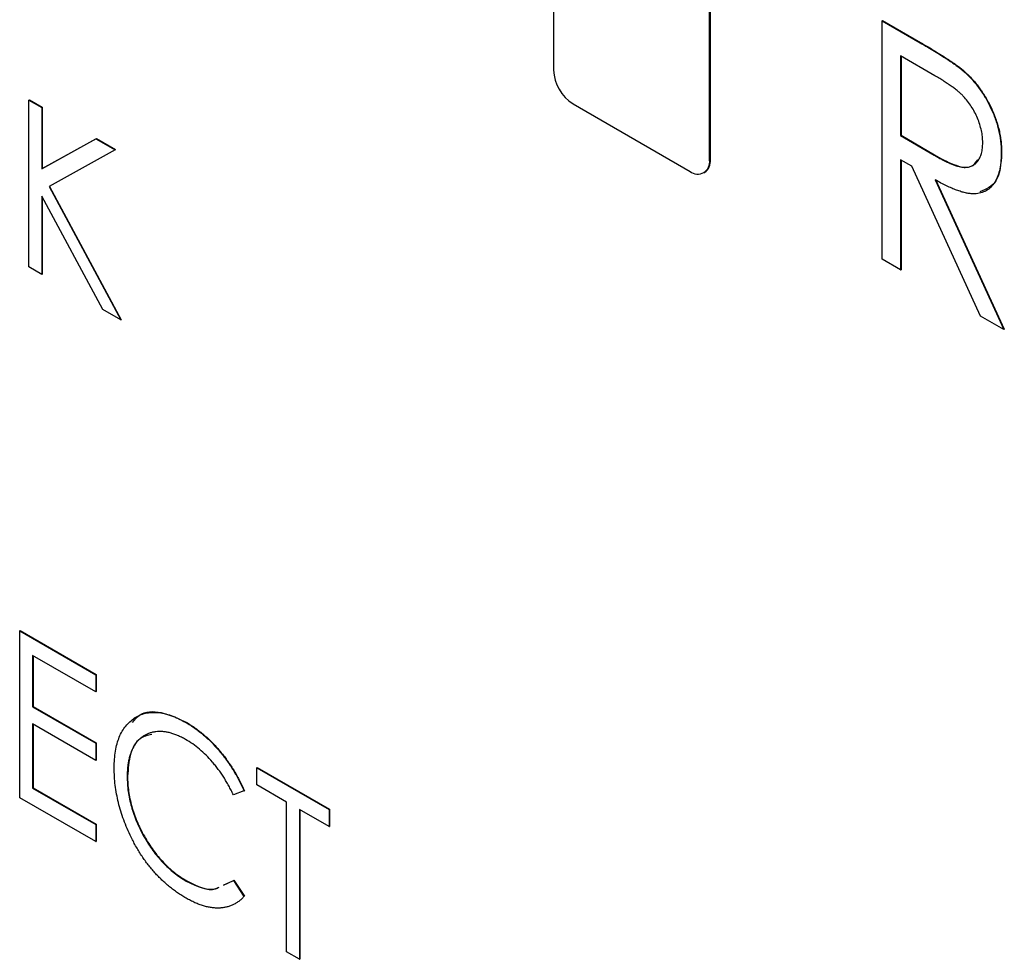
# Model space of a CAD drawing. Header units: millimetres. Extents: x 0 to 420, y 0 to 297.
# Tile 61 of 106: x 323.66 to 328.12, y 201.2 to 205.46. Entities that reach past the tile are written whole.
import ezdxf

# ---------------------------------------------------------------- set-up
doc = ezdxf.new("R2010")
doc.units = ezdxf.units.MM

msp = doc.modelspace()

# ---------------------------------------------------------------- linework, layer by layer
at = {"color": 7, "linetype": 'Continuous', "lineweight": 25}
for p, q in [((326.0793, 206.3361), (326.0793, 205.2338)), ((326.7864, 204.8256), (326.7864, 205.9279)), ((326.79, 204.8276), (326.79, 205.93)), ((327.5677, 205.4568), (327.5695, 205.4578)), ((327.5677, 205.4568), (327.7396, 205.3576)), ((327.5677, 204.3766), (327.5677, 205.4568)), ((327.5695, 205.4578), (327.7413, 205.3586)), ((327.7396, 205.3576), (327.7413, 205.3586)), ((327.807, 205.2079), (327.6517, 205.2976)), ((327.6517, 205.2976), (327.6517, 204.9375)), ((327.6534, 205.2965), (327.6534, 204.9385)), ((327.9344, 205.2304), (327.9362, 205.2314)), ((323.7033, 205.0977), (323.7051, 205.0988)), ((323.7033, 205.0977), (323.7621, 205.0638)), ((323.7033, 204.3416), (323.7033, 205.0977)), ((323.7051, 205.0988), (323.7638, 205.0648)), ((323.7621, 205.0638), (323.7638, 205.0648)), ((323.7621, 205.0638), (323.7621, 204.786)), ((323.7638, 205.0648), (323.7638, 204.787)), ((326.1677, 205.0807), (326.698, 204.7746)), ((327.6517, 204.9375), (327.6534, 204.9385)), ((327.6517, 204.9375), (327.8035, 204.8484)), ((327.6534, 204.9385), (327.8052, 204.8494)), ((323.7621, 204.786), (324.0067, 204.9226)), ((323.7638, 204.787), (324.0085, 204.9236)), ((324.0067, 204.9226), (324.0085, 204.9236)), ((324.0067, 204.9226), (324.0937, 204.8724)), ((324.0085, 204.9236), (324.0954, 204.8734)), ((324.0937, 204.8724), (323.7949, 204.7056)), ((324.0937, 204.8724), (324.0954, 204.8734)), ((327.8035, 204.8484), (327.8052, 204.8494)), ((328.1074, 204.8564), (328.1092, 204.8574)), ((326.7864, 204.8256), (326.79, 204.8276)), ((327.7019, 204.7977), (327.6517, 204.8267)), ((327.6517, 204.8267), (327.6517, 204.3281)), ((327.6534, 204.8257), (327.6534, 204.3292)), ((328.0133, 204.1194), (327.7019, 204.7977)), ((323.7621, 204.786), (323.7638, 204.787)), ((326.7605, 204.7684), (326.7641, 204.7704)), ((323.7966, 204.7066), (324.1206, 204.1027)), ((327.8078, 204.7366), (328.1194, 204.0581)), ((327.8095, 204.7376), (328.1212, 204.0591)), ((324.0374, 204.1487), (323.7621, 204.662)), ((323.7621, 204.662), (323.7621, 204.3077)), ((323.7949, 204.7056), (324.1189, 204.1017)), ((323.7638, 204.6587), (323.7638, 204.3087)), ((327.6517, 204.3281), (327.5677, 204.3766)), ((323.7621, 204.3077), (323.7033, 204.3416)), ((323.7621, 204.3077), (323.7638, 204.3087)), ((327.6517, 204.3281), (327.6534, 204.3292)), ((324.1189, 204.1017), (324.0374, 204.1487)), ((324.1189, 204.1017), (324.1206, 204.1027)), ((328.1194, 204.0581), (328.0133, 204.1194)), ((328.1194, 204.0581), (328.1212, 204.0591)), ((323.6613, 202.6928), (323.6631, 202.6938)), ((323.6613, 202.6928), (324.0055, 202.4941)), ((323.6613, 201.9366), (323.6613, 202.6928)), ((323.6631, 202.6938), (324.0073, 202.4951)), ((324.0055, 202.4165), (323.7201, 202.5813)), ((323.7201, 202.5813), (323.7201, 202.3486)), ((323.7219, 202.5803), (323.7219, 202.3496)), ((324.0055, 202.4941), (324.0073, 202.4951)), ((324.0055, 202.4941), (324.0055, 202.4165)), ((324.0073, 202.4951), (324.0073, 202.4175)), ((324.0055, 202.4165), (324.0073, 202.4175)), ((323.7201, 202.3486), (323.7219, 202.3496)), ((323.7201, 202.3486), (324.0055, 202.1838)), ((323.7219, 202.3496), (324.0073, 202.1849)), ((324.0055, 202.1063), (323.7201, 202.2711)), ((323.7201, 202.2711), (323.7201, 201.9802)), ((323.7219, 202.27), (323.7219, 201.9813)), ((324.414, 202.2776), (324.4158, 202.2787)), ((324.0055, 202.1838), (324.0073, 202.1849)), ((324.0055, 202.1838), (324.0055, 202.1063)), ((324.0073, 202.1849), (324.0073, 202.1073)), ((324.0055, 202.1063), (324.0073, 202.1073)), ((324.1482, 202.0328), (324.15, 202.0339)), ((324.7359, 202.0724), (324.7377, 202.0734)), ((324.7359, 201.9949), (324.7359, 202.0724)), ((324.7359, 202.0724), (325.0633, 201.8834)), ((324.7377, 202.0734), (325.0651, 201.8844)), ((324.8702, 201.9173), (324.7359, 201.9949)), ((323.7201, 201.9802), (323.7219, 201.9813)), ((323.7201, 201.9802), (324.0055, 201.8155)), ((323.7219, 201.9813), (324.0073, 201.8165)), ((324.6771, 201.9676), (324.6291, 201.9499)), ((324.6771, 201.9676), (324.6789, 201.9686)), ((324.0055, 201.7379), (323.6613, 201.9366)), ((324.8702, 201.2387), (324.8702, 201.9173)), ((325.0633, 201.8059), (324.929, 201.8834)), ((324.929, 201.8834), (324.929, 201.2048)), ((324.9307, 201.8824), (324.9307, 201.2058)), ((325.0633, 201.8834), (325.0651, 201.8844)), ((325.0633, 201.8834), (325.0633, 201.8059)), ((325.0651, 201.8844), (325.0651, 201.8069)), ((324.0055, 201.8155), (324.0073, 201.8165)), ((324.0055, 201.8155), (324.0055, 201.7379)), ((324.0073, 201.8165), (324.0073, 201.7389)), ((325.0633, 201.8059), (325.0651, 201.8069)), ((324.0055, 201.7379), (324.0073, 201.7389)), ((324.4161, 201.5591), (324.4179, 201.5601)), ((324.5845, 201.541), (324.6291, 201.5621)), ((324.5863, 201.542), (324.6131, 201.5547)), ((324.6291, 201.5621), (324.6309, 201.5631)), ((324.6291, 201.5621), (324.6771, 201.4894)), ((324.6309, 201.5631), (324.6789, 201.4904)), ((324.6771, 201.4894), (324.6789, 201.4904)), ((324.929, 201.2048), (324.8702, 201.2387)), ((324.929, 201.2048), (324.9307, 201.2058))]:
    msp.add_line(p, q, dxfattribs=at)
for centre, radius, start, end in [((326.2712, 205.2425), 0.1921, 182.6055, 237.3945), ((326.7325, 204.8169), 0.0546, 230.7967, 9.214), ((326.7287, 204.8209), 0.0616, 305.0133, 6.2988)]:
    msp.add_arc(centre, radius, start, end, dxfattribs=at)
for points, knots in [([(327.7396, 205.3576), (327.7511, 205.3509), (327.7731, 205.3381), (327.8047, 205.3193), (327.8334, 205.3013), (327.8593, 205.2851), (327.8822, 205.2696), (327.9022, 205.2558), (327.9194, 205.243), (327.9297, 205.2343), (327.9344, 205.2304)], [0, 0, 0, 0, 0.176242, 0.33814, 0.484799, 0.617149, 0.734395, 0.837422, 0.92561, 1, 1, 1, 1]), ([(327.7413, 205.3586), (327.7528, 205.352), (327.7749, 205.3391), (327.8065, 205.3204), (327.8352, 205.3023), (327.861, 205.2861), (327.884, 205.2706), (327.904, 205.2569), (327.9211, 205.244), (327.9315, 205.2354), (327.9362, 205.2314)], [0, 0, 0, 0, 0.176242, 0.33814, 0.484799, 0.617149, 0.734395, 0.837422, 0.92561, 1, 1, 1, 1]), ([(328.0235, 204.9051), (328.0232, 204.9139), (328.0226, 204.9314), (328.018, 204.9592), (328.0104, 204.9874), (327.9999, 205.0156), (327.9872, 205.0432), (327.9722, 205.0692), (327.9553, 205.0932), (327.9396, 205.1115), (327.9256, 205.1253), (327.9134, 205.1362), (327.8995, 205.1474), (327.8841, 205.1588), (327.8671, 205.1708), (327.8485, 205.183), (327.8283, 205.1956), (327.8143, 205.2037), (327.807, 205.2079)], [0, 0, 0, 0, 0.074206, 0.146692, 0.218332, 0.29067, 0.362618, 0.431553, 0.499554, 0.567987, 0.604677, 0.646293, 0.69288, 0.744014, 0.799888, 0.86174, 0.928424, 1, 1, 1, 1]), ([(327.9344, 205.2304), (327.9407, 205.2248), (327.9532, 205.2138), (327.971, 205.1953), (327.9881, 205.1759), (328.0043, 205.1556), (328.0194, 205.1339), (328.0336, 205.1114), (328.0472, 205.0878), (328.0594, 205.0632), (328.0708, 205.038), (328.0804, 205.0125), (328.089, 204.9867), (328.0957, 204.9609), (328.101, 204.9349), (328.1047, 204.9087), (328.107, 204.8824), (328.1073, 204.8651), (328.1074, 204.8564)], [0, 0, 0, 0, 0.061387, 0.121495, 0.181089, 0.240038, 0.298644, 0.35799, 0.418441, 0.480043, 0.541867, 0.604173, 0.666682, 0.729899, 0.794538, 0.860455, 0.929211, 1, 1, 1, 1]), ([(327.9362, 205.2314), (327.9425, 205.2258), (327.9549, 205.2148), (327.9728, 205.1963), (327.9899, 205.1769), (328.0061, 205.1566), (328.0211, 205.1349), (328.0354, 205.1124), (328.049, 205.0888), (328.0612, 205.0642), (328.0726, 205.039), (328.0822, 205.0135), (328.0908, 204.9878), (328.0975, 204.9619), (328.1027, 204.9359), (328.1065, 204.9097), (328.1088, 204.8834), (328.109, 204.8662), (328.1092, 204.8574)], [0, 0, 0, 0, 0.061387, 0.121495, 0.181089, 0.240038, 0.298644, 0.35799, 0.418441, 0.480043, 0.541867, 0.604173, 0.666682, 0.729899, 0.794538, 0.860455, 0.929211, 1, 1, 1, 1]), ([(327.8035, 204.8484), (327.8106, 204.8442), (327.8243, 204.8363), (327.8442, 204.8261), (327.8626, 204.8168), (327.8797, 204.8091), (327.8952, 204.8029), (327.9094, 204.7982), (327.9221, 204.7949), (327.937, 204.7926), (327.9538, 204.7927), (327.9718, 204.797), (327.9872, 204.806), (328.0002, 204.8193), (328.0106, 204.8359), (328.018, 204.8561), (328.0226, 204.8791), (328.0232, 204.8963), (328.0235, 204.9051)], [0, 0, 0, 0, 0.068884, 0.133004, 0.192369, 0.247684, 0.298447, 0.344783, 0.387444, 0.426058, 0.498477, 0.568226, 0.638295, 0.709239, 0.781676, 0.852765, 0.925523, 1, 1, 1, 1]), ([(327.8052, 204.8494), (327.8338, 204.8334), (327.8908, 204.8017), (327.9677, 204.784), (327.992, 204.8153), (328.0009, 204.8267)], [0, 0, 0, 0, 0.390441, 0.776823, 1, 1, 1, 1]), ([(328.1074, 204.8564), (328.107, 204.8422), (328.1063, 204.8146), (328.1, 204.7775), (328.0895, 204.7457), (328.0749, 204.7189), (328.0563, 204.698), (328.0341, 204.6828), (328.0081, 204.6743), (327.9837, 204.6723), (327.9622, 204.6741), (327.9445, 204.6771), (327.9253, 204.6826), (327.9046, 204.6894), (327.8825, 204.6984), (327.8589, 204.7092), (327.8338, 204.7219), (327.8166, 204.7316), (327.8078, 204.7366)], [0, 0, 0, 0, 0.083484, 0.162613, 0.23918, 0.314494, 0.388385, 0.460717, 0.533791, 0.609022, 0.648239, 0.690365, 0.734562, 0.781635, 0.831635, 0.884694, 0.940506, 1, 1, 1, 1]), ([(328.1092, 204.8574), (328.1056, 204.8097), (328.0988, 204.7201), (328.038, 204.6939), (328.0096, 204.6816)], [0, 0, 0, 0, 0.532647, 1, 1, 1, 1]), ([(324.0895, 202.0719), (324.0897, 202.0854), (324.0903, 202.1118), (324.0947, 202.1485), (324.1019, 202.1819), (324.112, 202.212), (324.1251, 202.2388), (324.1411, 202.2621), (324.1601, 202.2821), (324.1816, 202.2988), (324.2052, 202.3116), (324.2306, 202.3202), (324.2577, 202.3239), (324.2861, 202.3239), (324.316, 202.319), (324.3474, 202.3096), (324.3802, 202.2961), (324.4026, 202.2839), (324.414, 202.2776)], [0, 0, 0, 0, 0.067236, 0.132194, 0.195391, 0.257388, 0.318778, 0.380515, 0.442528, 0.505942, 0.569171, 0.630524, 0.690882, 0.750747, 0.811024, 0.872201, 0.934998, 1, 1, 1, 1]), ([(324.1727, 202.2782), (324.1824, 202.2901), (324.2128, 202.3275), (324.3011, 202.3322), (324.3775, 202.2965), (324.4158, 202.2787)], [0, 0, 0, 0, 0.1890943, 0.5943242, 1, 1, 1, 1]), ([(324.414, 202.2776), (324.4209, 202.2735), (324.4346, 202.2654), (324.4549, 202.2517), (324.4747, 202.2369), (324.494, 202.2212), (324.5128, 202.2047), (324.531, 202.1868), (324.5488, 202.1681), (324.566, 202.1484), (324.5826, 202.128), (324.5984, 202.1068), (324.6135, 202.0851), (324.6279, 202.0629), (324.6413, 202.0399), (324.6541, 202.0164), (324.6662, 201.9922), (324.6735, 201.9758), (324.6771, 201.9676)], [0, 0, 0, 0, 0.067002, 0.132942, 0.197212, 0.260814, 0.32354, 0.38588, 0.447839, 0.509647, 0.571537, 0.632443, 0.693319, 0.753787, 0.814645, 0.875557, 0.937659, 1, 1, 1, 1]), ([(324.4158, 202.2787), (324.4227, 202.2746), (324.4364, 202.2664), (324.4567, 202.2527), (324.4765, 202.2379), (324.4957, 202.2223), (324.5146, 202.2057), (324.5328, 202.1878), (324.5505, 202.1691), (324.5678, 202.1495), (324.5844, 202.1291), (324.6002, 202.1079), (324.6152, 202.0862), (324.6296, 202.0639), (324.6431, 202.0409), (324.6559, 202.0174), (324.668, 201.9933), (324.6752, 201.9768), (324.6789, 201.9686)], [0, 0, 0, 0, 0.067002, 0.132942, 0.197212, 0.260814, 0.32354, 0.38588, 0.447839, 0.509647, 0.571537, 0.632443, 0.693319, 0.753787, 0.814645, 0.875557, 0.937659, 1, 1, 1, 1]), ([(324.4124, 202.201), (324.4064, 202.2044), (324.3945, 202.2111), (324.3769, 202.219), (324.3595, 202.2257), (324.3425, 202.2309), (324.3258, 202.2344), (324.3094, 202.2366), (324.2935, 202.2369), (324.2779, 202.236), (324.263, 202.2334), (324.2488, 202.2295), (324.2355, 202.2241), (324.223, 202.2174), (324.2114, 202.2092), (324.2008, 202.1995), (324.191, 202.1884), (324.182, 202.1759), (324.174, 202.1623), (324.1673, 202.1472), (324.1612, 202.1312), (324.1566, 202.1137), (324.1527, 202.0954), (324.1502, 202.0756), (324.1485, 202.0548), (324.1483, 202.0402), (324.1482, 202.0328)], [0, 0, 0, 0, 0.042054, 0.083393, 0.124454, 0.165461, 0.206316, 0.247114, 0.288563, 0.330315, 0.372018, 0.413257, 0.453959, 0.494537, 0.53495, 0.575397, 0.616502, 0.657759, 0.699337, 0.740877, 0.782508, 0.824785, 0.867453, 0.910542, 0.954879, 1, 1, 1, 1]), ([(324.2597, 202.2236), (324.2408, 202.2192), (324.1961, 202.2088), (324.1579, 202.1371), (324.1526, 202.0683), (324.15, 202.0339)], [0, 0, 0, 0, 0.267699, 0.633658, 1, 1, 1, 1]), ([(324.6291, 201.9499), (324.6258, 201.9568), (324.6192, 201.9707), (324.6084, 201.9909), (324.5973, 202.0106), (324.5857, 202.0296), (324.5735, 202.0478), (324.5609, 202.0655), (324.5477, 202.0825), (324.5296, 202.1042), (324.5059, 202.1298), (324.4759, 202.157), (324.4446, 202.1814), (324.4232, 202.1944), (324.4124, 202.201)], [0, 0, 0, 0, 0.065249, 0.129752, 0.19303, 0.255253, 0.317083, 0.378287, 0.439499, 0.500949, 0.623295, 0.74628, 0.871322, 1, 1, 1, 1]), ([(324.166, 201.7581), (324.1598, 201.7711), (324.1475, 201.7969), (324.1322, 201.8362), (324.1189, 201.8755), (324.1082, 201.9148), (324.0998, 201.9542), (324.0937, 201.9936), (324.0901, 202.0332), (324.0897, 202.0588), (324.0895, 202.0719)], [0, 0, 0, 0, 0.1222538, 0.2434203, 0.364291, 0.4862731, 0.6097936, 0.736233, 0.8658433, 1, 1, 1, 1]), ([(324.1482, 202.0328), (324.1485, 202.0215), (324.1489, 201.9994), (324.1525, 201.9651), (324.1583, 201.931), (324.1669, 201.8969), (324.1774, 201.8628), (324.1907, 201.8287), (324.2061, 201.7946), (324.2239, 201.761), (324.2434, 201.7285), (324.2643, 201.6976), (324.2867, 201.6691), (324.3101, 201.6426), (324.3348, 201.6183), (324.3608, 201.5962), (324.388, 201.5759), (324.4066, 201.5647), (324.4161, 201.5591)], [0, 0, 0, 0, 0.067402, 0.132225, 0.195291, 0.256964, 0.318228, 0.379385, 0.441024, 0.503862, 0.566597, 0.627855, 0.688166, 0.748276, 0.808707, 0.870424, 0.93412, 1, 1, 1, 1]), ([(324.15, 202.0339), (324.1502, 202.0226), (324.1506, 202.0004), (324.1543, 201.9661), (324.1601, 201.9321), (324.1687, 201.8979), (324.1792, 201.8638), (324.1925, 201.8297), (324.2078, 201.7956), (324.2256, 201.762), (324.2452, 201.7295), (324.2661, 201.6986), (324.2884, 201.6701), (324.3119, 201.6436), (324.3366, 201.6193), (324.3626, 201.5973), (324.3898, 201.5769), (324.4084, 201.5658), (324.4179, 201.5601)], [0, 0, 0, 0, 0.067402, 0.132225, 0.195291, 0.256964, 0.318228, 0.379385, 0.441024, 0.503862, 0.566597, 0.627855, 0.688166, 0.748276, 0.808707, 0.870424, 0.93412, 1, 1, 1, 1]), ([(324.4148, 201.4823), (324.4083, 201.4861), (324.3955, 201.4936), (324.3765, 201.5063), (324.358, 201.5195), (324.3402, 201.5335), (324.3227, 201.5481), (324.3059, 201.5636), (324.2895, 201.5797), (324.2736, 201.5965), (324.2583, 201.6142), (324.2435, 201.6326), (324.2292, 201.6518), (324.2155, 201.6716), (324.2022, 201.6921), (324.1895, 201.7134), (324.1774, 201.7355), (324.1698, 201.7505), (324.166, 201.7581)], [0, 0, 0, 0, 0.0683354, 0.1354642, 0.2005673, 0.2647738, 0.327263, 0.3893434, 0.4500825, 0.5106987, 0.5705685, 0.6307472, 0.6910515, 0.7510635, 0.8120023, 0.8737177, 0.9361062, 1, 1, 1, 1]), ([(324.4161, 201.5591), (324.4647, 201.5355), (324.5212, 201.5081), (324.5597, 201.5289), (324.5651, 201.5318)], [0, 0, 0, 0, 0.861101, 1, 1, 1, 1]), ([(324.4179, 201.5601), (324.4666, 201.5363), (324.5223, 201.5091), (324.5602, 201.5294), (324.565, 201.532)], [0, 0, 0, 0, 0.874728, 1, 1, 1, 1]), ([(324.6771, 201.4894), (324.6733, 201.4854), (324.6658, 201.4775), (324.6535, 201.4673), (324.6404, 201.4585), (324.6267, 201.4512), (324.6124, 201.4453), (324.5972, 201.441), (324.5814, 201.4381), (324.5649, 201.4367), (324.5479, 201.4369), (324.5303, 201.4386), (324.5123, 201.442), (324.4937, 201.4467), (324.4747, 201.4532), (324.4552, 201.4613), (324.4351, 201.4708), (324.4216, 201.4784), (324.4148, 201.4823)], [0, 0, 0, 0, 0.063576, 0.126691, 0.188634, 0.249942, 0.311426, 0.372445, 0.433495, 0.495161, 0.556733, 0.61789, 0.679838, 0.742002, 0.804922, 0.868441, 0.933689, 1, 1, 1, 1])]:
    msp.add_open_spline(points, degree=3, knots=knots, dxfattribs=at)

doc.saveas('drawing.dxf')
